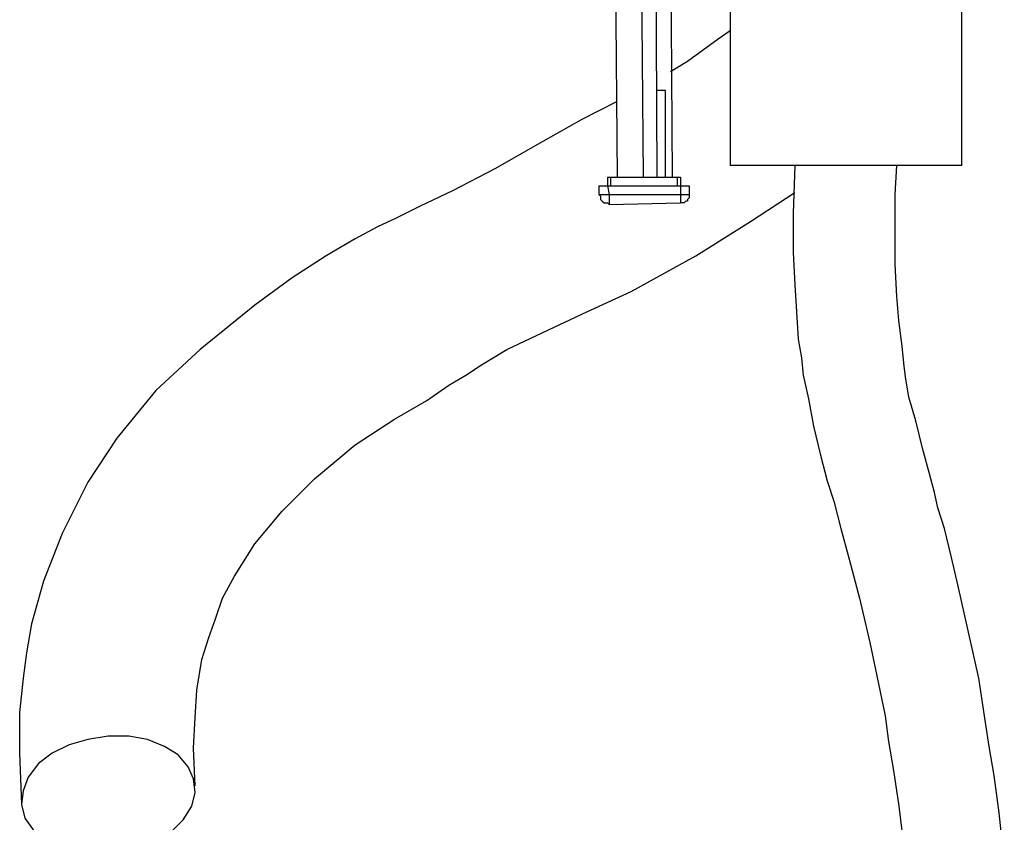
# Model space of a CAD drawing. Header units: millimetres. Extents: x 83 to 342, y -217 to -63.
# Tile 37 of 43: x 323 to 337, y -132 to -120. Entities that reach past the tile are written whole.
import ezdxf

# ---------------------------------------------------------------- set-up
doc = ezdxf.new("R2010")
doc.units = ezdxf.units.MM
doc.header["$MEASUREMENT"] = 0
doc.layers.add('Capa 1', color=7, linetype='Continuous', lineweight=0)

msp = doc.modelspace()

# ---------------------------------------------------------------- linework, layer by layer
at = {"layer": 'Capa 1', "color": 18, "lineweight": 25, "true_color": 0x010101}
for points in [[(331.275, -122.742), (331.275, -122.742), (331.176, -111.383), (331.176, -111.383)], [(331.547, -111.432), (331.547, -111.432), (331.646, -122.742), (331.646, -122.742)], [(331.818, -117.606), (331.818, -117.606), (331.843, -122.742), (331.843, -122.742)], [(332.041, -119.013), (332.041, -119.013), (332.065, -122.742), (332.065, -122.742)], [(332.905, -119.211), (332.905, -119.211), (332.905, -122.569), (332.905, -122.569)], [(336.263, -122.569), (336.263, -122.569), (336.263, -119.211), (336.263, -119.211)], [(331.967, -121.483), (331.967, -121.483), (331.843, -121.483), (331.843, -121.483)], [(331.967, -122.742), (331.967, -122.742), (331.967, -121.483), (331.967, -121.483)], [(331.127, -122.742), (331.127, -122.742), (331.127, -122.865), (331.127, -122.865)], [(331.176, -122.865), (331.176, -122.865), (331.176, -122.742), (331.176, -122.742)], [(331.176, -122.742), (331.176, -122.742), (332.139, -122.742), (332.139, -122.742)], [(332.139, -122.742), (332.139, -122.742), (332.139, -122.865), (332.139, -122.865)], [(332.189, -122.742), (332.189, -122.742), (332.189, -122.865), (332.189, -122.865)], [(331.003, -122.865), (331.003, -122.865), (331.003, -122.989), (331.003, -122.989)], [(331.127, -122.865), (331.127, -122.865), (331.152, -122.989), (331.152, -122.989)], [(331.127, -122.865), (331.127, -122.865), (332.189, -122.865), (332.189, -122.865)], [(332.189, -122.865), (332.189, -122.865), (332.189, -122.989), (332.189, -122.989)], [(332.312, -122.865), (332.312, -122.865), (332.312, -122.989), (332.312, -122.989)], [(331.152, -122.989), (331.152, -122.989), (332.189, -122.989), (332.189, -122.989)], [(331.152, -123.137), (331.152, -123.137), (332.189, -123.112), (332.189, -123.112)]]:
    msp.add_open_spline(points, degree=3, dxfattribs=at)
for points, knots in [([(332.905, -120.618), (332.905, -120.618), (332.732, -120.742), (332.732, -120.742), (332.732, -120.742), (332.288, -121.063), (332.288, -121.063), (332.288, -121.063), (332.041, -121.211), (332.041, -121.211)], [0, 0, 0, 0, 1, 1, 1, 2, 2, 2, 3, 3, 3, 3]), ([(331.25, -121.655), (331.25, -121.655), (330.757, -121.902), (330.757, -121.902), (330.757, -121.902), (330.189, -122.223), (330.189, -122.223), (330.189, -122.223), (329.497, -122.618), (329.497, -122.618), (329.497, -122.618), (328.88, -122.94), (328.88, -122.94), (328.88, -122.94), (328.411, -123.162), (328.411, -123.162), (328.411, -123.162), (328.065, -123.335), (328.065, -123.335), (328.065, -123.335), (327.793, -123.458), (327.793, -123.458), (327.793, -123.458), (327.472, -123.631), (327.472, -123.631), (327.472, -123.631), (327.052, -123.878), (327.052, -123.878), (327.052, -123.878), (326.558, -124.199), (326.558, -124.199), (326.558, -124.199), (326.015, -124.594), (326.015, -124.594), (326.015, -124.594), (325.225, -125.236), (325.225, -125.236), (325.225, -125.236), (324.583, -125.829), (324.583, -125.829), (324.583, -125.829), (324.015, -126.52), (324.015, -126.52), (324.015, -126.52), (323.595, -127.162), (323.595, -127.162), (323.595, -127.162), (323.225, -127.903), (323.225, -127.903), (323.225, -127.903), (322.953, -128.595), (322.953, -128.595), (322.953, -128.595), (322.78, -129.212), (322.78, -129.212), (322.78, -129.212), (322.706, -129.632), (322.706, -129.632), (322.706, -129.632), (322.657, -130.002), (322.657, -130.002), (322.657, -130.002), (322.607, -130.496), (322.607, -130.496), (322.607, -130.496), (322.607, -131.089), (322.607, -131.089), (322.607, -131.089), (322.632, -131.83), (322.632, -131.83)], [0, 0, 0, 0, 1, 1, 1, 2, 2, 2, 3, 3, 3, 4, 4, 4, 5, 5, 5, 6, 6, 6, 7, 7, 7, 8, 8, 8, 9, 9, 9, 10, 10, 10, 11, 11, 11, 12, 12, 12, 13, 13, 13, 14, 14, 14, 15, 15, 15, 16, 16, 16, 17, 17, 17, 18, 18, 18, 19, 19, 19, 20, 20, 20, 21, 21, 21, 22, 22, 22, 23, 23, 23, 23]), ([(336.263, -122.569), (336.263, -122.569), (336.239, -122.569), (336.239, -122.569), (336.239, -122.569), (336.115, -122.569), (336.115, -122.569), (336.115, -122.569), (335.967, -122.569), (335.967, -122.569), (335.967, -122.569), (335.745, -122.569), (335.745, -122.569), (335.745, -122.569), (335.473, -122.569), (335.473, -122.569), (335.473, -122.569), (335.177, -122.569), (335.177, -122.569), (335.177, -122.569), (334.831, -122.569), (334.831, -122.569), (334.831, -122.569), (334.485, -122.569), (334.485, -122.569), (334.485, -122.569), (334.164, -122.569), (334.164, -122.569), (334.164, -122.569), (333.843, -122.569), (333.843, -122.569), (333.843, -122.569), (333.547, -122.569), (333.547, -122.569), (333.547, -122.569), (333.3, -122.569), (333.3, -122.569), (333.3, -122.569), (333.103, -122.569), (333.103, -122.569), (333.103, -122.569), (332.979, -122.569), (332.979, -122.569), (332.979, -122.569), (332.905, -122.569), (332.905, -122.569)], [0, 0, 0, 0, 1, 1, 1, 2, 2, 2, 3, 3, 3, 4, 4, 4, 5, 5, 5, 6, 6, 6, 7, 7, 7, 8, 8, 8, 9, 9, 9, 10, 10, 10, 11, 11, 11, 12, 12, 12, 13, 13, 13, 14, 14, 14, 15, 15, 15, 15]), ([(333.843, -122.569), (333.843, -122.569), (333.819, -123.261), (333.819, -123.261), (333.819, -123.261), (333.819, -123.829), (333.819, -123.829), (333.819, -123.829), (333.843, -124.298), (333.843, -124.298), (333.843, -124.298), (333.868, -124.693), (333.868, -124.693), (333.868, -124.693), (333.893, -125.088), (333.893, -125.088), (333.893, -125.088), (333.942, -125.36), (333.942, -125.36), (333.942, -125.36), (333.967, -125.607), (333.967, -125.607), (333.967, -125.607), (334.041, -125.952), (334.041, -125.952), (334.041, -125.952), (334.115, -126.347), (334.115, -126.347), (334.115, -126.347), (334.214, -126.767), (334.214, -126.767), (334.214, -126.767), (334.313, -127.138), (334.313, -127.138), (334.313, -127.138), (334.411, -127.434), (334.411, -127.434), (334.411, -127.434), (334.51, -127.829), (334.51, -127.829), (334.51, -127.829), (334.634, -128.274), (334.634, -128.274), (334.634, -128.274), (334.782, -128.841), (334.782, -128.841), (334.782, -128.841), (334.93, -129.484), (334.93, -129.484), (334.93, -129.484), (335.078, -130.175), (335.078, -130.175), (335.078, -130.175), (335.152, -130.545), (335.152, -130.545), (335.152, -130.545), (335.202, -130.916), (335.202, -130.916), (335.202, -130.916), (335.276, -131.336), (335.276, -131.336), (335.276, -131.336), (335.35, -131.854), (335.35, -131.854), (335.35, -131.854), (335.424, -132.447), (335.424, -132.447), (335.424, -132.447), (335.498, -133.114), (335.498, -133.114)], [0, 0, 0, 0, 1, 1, 1, 2, 2, 2, 3, 3, 3, 4, 4, 4, 5, 5, 5, 6, 6, 6, 7, 7, 7, 8, 8, 8, 9, 9, 9, 10, 10, 10, 11, 11, 11, 12, 12, 12, 13, 13, 13, 14, 14, 14, 15, 15, 15, 16, 16, 16, 17, 17, 17, 18, 18, 18, 19, 19, 19, 20, 20, 20, 21, 21, 21, 22, 22, 22, 23, 23, 23, 23]), ([(336.881, -132.644), (336.881, -132.644), (336.807, -131.953), (336.807, -131.953), (336.807, -131.953), (336.733, -131.41), (336.733, -131.41), (336.733, -131.41), (336.659, -130.99), (336.659, -130.99), (336.659, -130.99), (336.609, -130.644), (336.609, -130.644), (336.609, -130.644), (336.51, -130.002), (336.51, -130.002), (336.51, -130.002), (336.362, -129.335), (336.362, -129.335), (336.362, -129.335), (336.214, -128.669), (336.214, -128.669), (336.214, -128.669), (336.115, -128.249), (336.115, -128.249), (336.115, -128.249), (336.016, -127.829), (336.016, -127.829), (336.016, -127.829), (335.918, -127.533), (335.918, -127.533), (335.918, -127.533), (335.868, -127.31), (335.868, -127.31), (335.868, -127.31), (335.794, -127.039), (335.794, -127.039), (335.794, -127.039), (335.695, -126.668), (335.695, -126.668), (335.695, -126.668), (335.597, -126.273), (335.597, -126.273), (335.597, -126.273), (335.498, -125.928), (335.498, -125.928), (335.498, -125.928), (335.448, -125.631), (335.448, -125.631), (335.448, -125.631), (335.424, -125.434), (335.424, -125.434), (335.424, -125.434), (335.399, -125.187), (335.399, -125.187), (335.399, -125.187), (335.35, -124.816), (335.35, -124.816), (335.35, -124.816), (335.325, -124.471), (335.325, -124.471), (335.325, -124.471), (335.3, -124.001), (335.3, -124.001), (335.3, -124.001), (335.3, -123.705), (335.3, -123.705), (335.3, -123.705), (335.3, -123.384), (335.3, -123.384), (335.3, -123.384), (335.3, -122.989), (335.3, -122.989), (335.3, -122.989), (335.325, -122.569), (335.325, -122.569)], [0, 0, 0, 0, 1, 1, 1, 2, 2, 2, 3, 3, 3, 4, 4, 4, 5, 5, 5, 6, 6, 6, 7, 7, 7, 8, 8, 8, 9, 9, 9, 10, 10, 10, 11, 11, 11, 12, 12, 12, 13, 13, 13, 14, 14, 14, 15, 15, 15, 16, 16, 16, 17, 17, 17, 18, 18, 18, 19, 19, 19, 20, 20, 20, 21, 21, 21, 22, 22, 22, 23, 23, 23, 24, 24, 24, 25, 25, 25, 25]), ([(331.127, -122.742), (331.127, -122.742), (331.127, -122.742), (331.127, -122.742), (331.127, -122.742), (331.152, -122.742), (331.152, -122.742), (331.152, -122.742), (331.176, -122.742), (331.176, -122.742)], [0, 0, 0, 0, 1, 1, 1, 2, 2, 2, 3, 3, 3, 3]), ([(332.139, -122.742), (332.139, -122.742), (332.164, -122.742), (332.164, -122.742), (332.164, -122.742), (332.189, -122.742), (332.189, -122.742)], [0, 0, 0, 0, 1, 1, 1, 2, 2, 2, 2]), ([(331.003, -122.865), (331.003, -122.865), (331.003, -122.865), (331.003, -122.865), (331.003, -122.865), (331.028, -122.865), (331.028, -122.865), (331.028, -122.865), (331.053, -122.865), (331.053, -122.865), (331.053, -122.865), (331.078, -122.865), (331.078, -122.865), (331.078, -122.865), (331.102, -122.865), (331.102, -122.865), (331.102, -122.865), (331.127, -122.865), (331.127, -122.865)], [0, 0, 0, 0, 1, 1, 1, 2, 2, 2, 3, 3, 3, 4, 4, 4, 5, 5, 5, 6, 6, 6, 6]), ([(332.189, -122.865), (332.189, -122.865), (332.214, -122.865), (332.214, -122.865), (332.214, -122.865), (332.238, -122.865), (332.238, -122.865), (332.238, -122.865), (332.263, -122.865), (332.263, -122.865), (332.263, -122.865), (332.288, -122.865), (332.288, -122.865), (332.288, -122.865), (332.312, -122.865), (332.312, -122.865)], [0, 0, 0, 0, 1, 1, 1, 2, 2, 2, 3, 3, 3, 4, 4, 4, 5, 5, 5, 5]), ([(325.151, -131.558), (325.151, -131.558), (325.126, -131.015), (325.126, -131.015), (325.126, -131.015), (325.151, -130.57), (325.151, -130.57), (325.151, -130.57), (325.176, -130.175), (325.176, -130.175), (325.176, -130.175), (325.25, -129.73), (325.25, -129.73), (325.25, -129.73), (325.348, -129.409), (325.348, -129.409), (325.348, -129.409), (325.447, -129.138), (325.447, -129.138), (325.447, -129.138), (325.546, -128.841), (325.546, -128.841), (325.546, -128.841), (325.719, -128.52), (325.719, -128.52), (325.719, -128.52), (326.015, -128.051), (326.015, -128.051), (326.015, -128.051), (326.41, -127.582), (326.41, -127.582), (326.41, -127.582), (326.88, -127.113), (326.88, -127.113), (326.88, -127.113), (327.472, -126.619), (327.472, -126.619), (327.472, -126.619), (328.04, -126.249), (328.04, -126.249), (328.04, -126.249), (328.509, -125.977), (328.509, -125.977), (328.509, -125.977), (328.83, -125.755), (328.83, -125.755), (328.83, -125.755), (329.077, -125.607), (329.077, -125.607), (329.077, -125.607), (329.3, -125.458), (329.3, -125.458), (329.3, -125.458), (329.67, -125.236), (329.67, -125.236), (329.67, -125.236), (330.189, -124.989), (330.189, -124.989), (330.189, -124.989), (330.831, -124.693), (330.831, -124.693), (330.831, -124.693), (331.473, -124.396), (331.473, -124.396), (331.473, -124.396), (332.411, -123.878), (332.411, -123.878), (332.411, -123.878), (333.201, -123.384), (333.201, -123.384), (333.201, -123.384), (333.843, -122.964), (333.843, -122.964)], [0, 0, 0, 0, 1, 1, 1, 2, 2, 2, 3, 3, 3, 4, 4, 4, 5, 5, 5, 6, 6, 6, 7, 7, 7, 8, 8, 8, 9, 9, 9, 10, 10, 10, 11, 11, 11, 12, 12, 12, 13, 13, 13, 14, 14, 14, 15, 15, 15, 16, 16, 16, 17, 17, 17, 18, 18, 18, 19, 19, 19, 20, 20, 20, 21, 21, 21, 22, 22, 22, 23, 23, 23, 24, 24, 24, 24]), ([(331.003, -122.989), (331.003, -122.989), (331.028, -122.989), (331.028, -122.989), (331.028, -122.989), (331.053, -122.989), (331.053, -122.989), (331.053, -122.989), (331.078, -122.989), (331.078, -122.989), (331.078, -122.989), (331.102, -122.989), (331.102, -122.989), (331.102, -122.989), (331.127, -122.989), (331.127, -122.989), (331.127, -122.989), (331.152, -122.989), (331.152, -122.989)], [0, 0, 0, 0, 1, 1, 1, 2, 2, 2, 3, 3, 3, 4, 4, 4, 5, 5, 5, 6, 6, 6, 6]), ([(331.003, -122.989), (331.003, -122.989), (331.028, -123.014), (331.028, -123.014), (331.028, -123.014), (331.028, -123.038), (331.028, -123.038), (331.028, -123.038), (331.028, -123.063), (331.028, -123.063), (331.028, -123.063), (331.053, -123.088), (331.053, -123.088), (331.053, -123.088), (331.078, -123.112), (331.078, -123.112), (331.078, -123.112), (331.102, -123.112), (331.102, -123.112), (331.102, -123.112), (331.127, -123.112), (331.127, -123.112), (331.127, -123.112), (331.152, -123.137), (331.152, -123.137)], [0, 0, 0, 0, 1, 1, 1, 2, 2, 2, 3, 3, 3, 4, 4, 4, 5, 5, 5, 6, 6, 6, 7, 7, 7, 8, 8, 8, 8]), ([(331.152, -122.989), (331.152, -122.989), (331.152, -123.014), (331.152, -123.014), (331.152, -123.014), (331.152, -123.038), (331.152, -123.038), (331.152, -123.038), (331.152, -123.063), (331.152, -123.063), (331.152, -123.063), (331.152, -123.088), (331.152, -123.088), (331.152, -123.088), (331.152, -123.112), (331.152, -123.112), (331.152, -123.112), (331.152, -123.137), (331.152, -123.137)], [0, 0, 0, 0, 1, 1, 1, 2, 2, 2, 3, 3, 3, 4, 4, 4, 5, 5, 5, 6, 6, 6, 6]), ([(332.312, -122.989), (332.312, -122.989), (332.312, -123.014), (332.312, -123.014), (332.312, -123.014), (332.312, -123.038), (332.312, -123.038), (332.312, -123.038), (332.288, -123.063), (332.288, -123.063), (332.288, -123.063), (332.288, -123.088), (332.288, -123.088), (332.288, -123.088), (332.263, -123.088), (332.263, -123.088), (332.263, -123.088), (332.238, -123.112), (332.238, -123.112), (332.238, -123.112), (332.214, -123.112), (332.214, -123.112), (332.214, -123.112), (332.189, -123.112), (332.189, -123.112)], [0, 0, 0, 0, 1, 1, 1, 2, 2, 2, 3, 3, 3, 4, 4, 4, 5, 5, 5, 6, 6, 6, 7, 7, 7, 8, 8, 8, 8]), ([(332.189, -122.989), (332.189, -122.989), (332.189, -123.014), (332.189, -123.014), (332.189, -123.014), (332.189, -123.038), (332.189, -123.038), (332.189, -123.038), (332.189, -123.063), (332.189, -123.063), (332.189, -123.063), (332.189, -123.088), (332.189, -123.088), (332.189, -123.088), (332.189, -123.112), (332.189, -123.112)], [0, 0, 0, 0, 1, 1, 1, 2, 2, 2, 3, 3, 3, 4, 4, 4, 5, 5, 5, 5]), ([(332.189, -122.989), (332.189, -122.989), (332.214, -122.989), (332.214, -122.989), (332.214, -122.989), (332.238, -122.989), (332.238, -122.989), (332.238, -122.989), (332.263, -122.989), (332.263, -122.989), (332.263, -122.989), (332.288, -122.989), (332.288, -122.989), (332.288, -122.989), (332.312, -122.989), (332.312, -122.989)], [0, 0, 0, 0, 1, 1, 1, 2, 2, 2, 3, 3, 3, 4, 4, 4, 5, 5, 5, 5]), ([(323.892, -130.842), (323.892, -130.842), (324.188, -130.842), (324.188, -130.842), (324.188, -130.842), (324.459, -130.891), (324.459, -130.891), (324.459, -130.891), (324.706, -130.99), (324.706, -130.99), (324.706, -130.99), (324.904, -131.113), (324.904, -131.113), (324.904, -131.113), (325.052, -131.286), (325.052, -131.286), (325.052, -131.286), (325.126, -131.459), (325.126, -131.459), (325.126, -131.459), (325.151, -131.657), (325.151, -131.657), (325.151, -131.657), (325.102, -131.854), (325.102, -131.854), (325.102, -131.854), (324.978, -132.052), (324.978, -132.052), (324.978, -132.052), (324.805, -132.225), (324.805, -132.225), (324.805, -132.225), (324.583, -132.373), (324.583, -132.373), (324.583, -132.373), (324.311, -132.472), (324.311, -132.472), (324.311, -132.472), (324.04, -132.521), (324.04, -132.521), (324.04, -132.521), (323.743, -132.546), (323.743, -132.546), (323.743, -132.546), (323.472, -132.521), (323.472, -132.521), (323.472, -132.521), (323.2, -132.447), (323.2, -132.447), (323.2, -132.447), (322.978, -132.348), (322.978, -132.348), (322.978, -132.348), (322.805, -132.2), (322.805, -132.2), (322.805, -132.2), (322.681, -132.027), (322.681, -132.027), (322.681, -132.027), (322.632, -131.83), (322.632, -131.83), (322.632, -131.83), (322.657, -131.632), (322.657, -131.632), (322.657, -131.632), (322.731, -131.434), (322.731, -131.434), (322.731, -131.434), (322.879, -131.237), (322.879, -131.237), (322.879, -131.237), (323.077, -131.089), (323.077, -131.089), (323.077, -131.089), (323.324, -130.965), (323.324, -130.965), (323.324, -130.965), (323.595, -130.891), (323.595, -130.891), (323.595, -130.891), (323.892, -130.842), (323.892, -130.842)], [0, 0, 0, 0, 1, 1, 1, 2, 2, 2, 3, 3, 3, 4, 4, 4, 5, 5, 5, 6, 6, 6, 7, 7, 7, 8, 8, 8, 9, 9, 9, 10, 10, 10, 11, 11, 11, 12, 12, 12, 13, 13, 13, 14, 14, 14, 15, 15, 15, 16, 16, 16, 17, 17, 17, 18, 18, 18, 19, 19, 19, 20, 20, 20, 21, 21, 21, 22, 22, 22, 23, 23, 23, 24, 24, 24, 25, 25, 25, 26, 26, 26, 27, 27, 27, 27])]:
    msp.add_open_spline(points, degree=3, knots=knots, dxfattribs=at)

doc.saveas('drawing.dxf')
